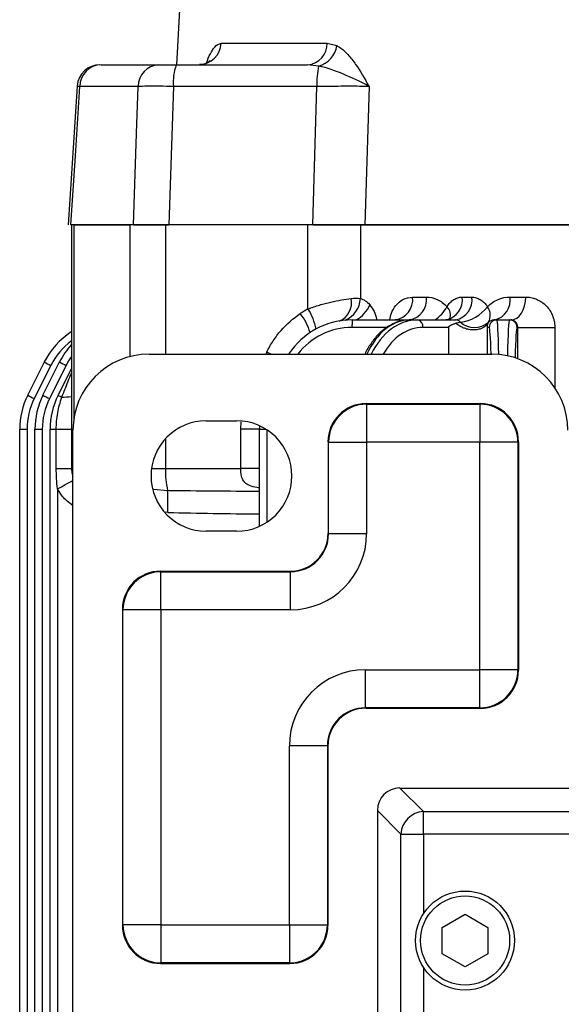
# Model space of a CAD drawing. Header units: millimetres. Extents: x -722 to 1902, y -809 to 1604.
# Tile 86 of 93: x 460 to 531, y 1316 to 1446. Entities that reach past the tile are written whole.
import ezdxf

# ---------------------------------------------------------------- set-up
doc = ezdxf.new("R2010")
doc.units = ezdxf.units.MM

msp = doc.modelspace()

# ---------------------------------------------------------------- linework, layer by layer
at = {"color": 7, "linetype": 'Continuous', "lineweight": 25}
for p, q in [((480.93, 1448.82), (480.46, 1439.82)), ((486.32, 1442.66), (500.23, 1442.66)), ((500.23, 1442.66), (501.53, 1442.33)), ((470.57, 1439.82), (478.12, 1439.82)), ((480.43, 1439.82), (497.68, 1439.82)), ((499.13, 1439.65), (497.68, 1439.82)), ((467.43, 1437.01), (466.25, 1418.82)), ((475.43, 1436.97), (467.74, 1436.97)), ((498.88, 1436.97), (480.07, 1436.97)), ((505.75, 1436.97), (505.2, 1418.82)), ((474.82, 1418.82), (466.54, 1418.82)), ((466.65, 1418.82), (466.65, 1386.82)), ((466.98, 1418.82), (474.38, 1418.82)), ((466.98, 1418.82), (466.98, 1393.34)), ((474.38, 1401.5), (474.38, 1418.82)), ((474.82, 1418.82), (479.03, 1418.82)), ((479.03, 1418.82), (479.45, 1418.82)), ((479.03, 1418.82), (479.03, 1401.82)), ((498.36, 1418.82), (479.45, 1418.82)), ((497.72, 1407.75), (497.72, 1418.82)), ((498.39, 1418.82), (504.61, 1418.82)), ((504.61, 1418.82), (504.61, 1409.13)), ((504.61, 1418.82), (535.07, 1418.82)), ((534.26, 1418.82), (505.2, 1418.82)), ((511.47, 1409.32), (513.28, 1409.32)), ((517.98, 1409.32), (519.24, 1409.32)), ((524.26, 1409.32), (526.34, 1409.32)), ((503.54, 1406.32), (511.03, 1406.32)), ((511.19, 1406.32), (512.14, 1406.32)), ((512.14, 1406.32), (517.14, 1406.32)), ((522.27, 1406.32), (522.53, 1406.32)), ((522.53, 1406.32), (524.19, 1406.32)), ((524.19, 1406.32), (524.39, 1406.32)), ((508.06, 1405.32), (503.51, 1405.32)), ((516.21, 1405.32), (512.83, 1405.32)), ((516.21, 1401.82), (516.21, 1405.32)), ((521.53, 1405.32), (521.25, 1405.32)), ((521.25, 1405.32), (521.25, 1401.82)), ((525.28, 1405.32), (525.19, 1405.32)), ((525.28, 1405.32), (530.14, 1405.32)), ((525.28, 1401.21), (525.28, 1405.32)), ((530.14, 1405.32), (530.14, 1397.42)), ((476.86, 1401.82), (521.86, 1401.82)), ((460.92, 1396.43), (463.1, 1400.79)), ((463.96, 1400.34), (461.78, 1395.98)), ((462.92, 1396.43), (465.1, 1400.79)), ((465.96, 1400.34), (463.78, 1395.98)), ((464.92, 1396.43), (466.65, 1399.88)), ((505.36, 1395.32), (520.37, 1395.32)), ((505.36, 1395.32), (505.42, 1395.25)), ((505.42, 1395.25), (520.3, 1395.25)), ((505.42, 1395.25), (505.42, 1390.26)), ((520.3, 1395.25), (520.37, 1395.32)), ((520.3, 1395.25), (520.3, 1390.26)), ((484.36, 1393.07), (488.36, 1393.07)), ((488.9, 1391.96), (488.97, 1392.94)), ((459.86, 1391.96), (460.83, 1391.96)), ((459.86, 1270.89), (459.86, 1391.96)), ((460.83, 1391.96), (460.83, 1270.89)), ((461.86, 1391.96), (462.83, 1391.96)), ((461.86, 1045.68), (461.86, 1391.96)), ((462.83, 1391.96), (462.83, 1045.68)), ((463.86, 1391.96), (464.67, 1391.96)), ((463.86, 1045.68), (463.86, 1391.96)), ((464.67, 1386.82), (464.67, 1391.96)), ((464.67, 1391.96), (466.65, 1391.96)), ((466.86, 1045.82), (466.86, 1391.82)), ((488.9, 1386.82), (488.9, 1391.96)), ((491.36, 1391.96), (488.9, 1391.96)), ((491.36, 1379.22), (491.36, 1391.96)), ((491.36, 1391.96), (492.22, 1391.96)), ((492.33, 1391.89), (492.33, 1379.75)), ((479.03, 1390.72), (479.03, 1386.82)), ((500.36, 1390.32), (500.36, 1378.31)), ((500.43, 1390.26), (500.36, 1390.32)), ((500.43, 1378.24), (500.43, 1390.26)), ((500.43, 1390.26), (505.42, 1390.26)), ((505.42, 1390.26), (505.42, 1378.24)), ((520.3, 1390.26), (505.42, 1390.26)), ((520.3, 1360.38), (520.3, 1390.26)), ((525.3, 1390.26), (520.3, 1390.26)), ((525.36, 1390.32), (525.3, 1390.26)), ((525.3, 1390.26), (525.3, 1360.38)), ((525.36, 1390.32), (525.36, 1360.31)), ((464.67, 1386.82), (466.65, 1386.82)), ((466.65, 1386.82), (466.86, 1386.82)), ((477.18, 1386.82), (479.03, 1386.82)), ((479.03, 1386.82), (488.9, 1386.82)), ((491.36, 1386.82), (488.9, 1386.82)), ((464.83, 1384.14), (464.83, 1053.49)), ((477.44, 1384.11), (479.3, 1383.92)), ((479.3, 1381.02), (478.98, 1381.05)), ((488.36, 1378.57), (484.36, 1378.57)), ((500.36, 1378.31), (500.43, 1378.24)), ((505.42, 1378.24), (500.43, 1378.24)), ((478.36, 1373.32), (495.37, 1373.32)), ((478.36, 1373.32), (478.42, 1373.25)), ((478.42, 1373.25), (495.44, 1373.25)), ((478.42, 1368.26), (478.42, 1373.25)), ((495.44, 1373.25), (495.37, 1373.32)), ((495.44, 1368.26), (495.44, 1373.25)), ((473.36, 1368.32), (473.36, 1326.81)), ((473.43, 1368.26), (473.36, 1368.32)), ((473.43, 1326.88), (473.43, 1368.26)), ((478.42, 1368.26), (473.43, 1368.26)), ((478.42, 1368.26), (478.42, 1326.88)), ((495.44, 1368.26), (478.42, 1368.26)), ((505.27, 1355.38), (505.27, 1360.38)), ((505.27, 1360.38), (520.3, 1360.38)), ((520.3, 1355.38), (520.3, 1360.38)), ((525.3, 1360.38), (520.3, 1360.38)), ((525.3, 1360.38), (525.36, 1360.31)), ((505.27, 1355.38), (505.34, 1355.32)), ((520.3, 1355.38), (505.27, 1355.38)), ((505.34, 1355.32), (520.37, 1355.32)), ((520.37, 1355.32), (520.3, 1355.38)), ((495.29, 1326.88), (495.29, 1350.39)), ((500.28, 1350.39), (495.29, 1350.39)), ((500.28, 1350.39), (500.28, 1326.88)), ((500.35, 1350.32), (500.28, 1350.39)), ((500.35, 1350.32), (500.35, 1326.81)), ((509.8, 1344.84), (541.86, 1344.84)), ((509.8, 1344.84), (512.89, 1341.75)), ((506.85, 1341.89), (506.85, 1095.74)), ((509.93, 1338.8), (506.85, 1341.89)), ((512.89, 1341.75), (541.86, 1341.75)), ((512.89, 1338.8), (512.89, 1341.75)), ((509.93, 1286.82), (509.93, 1338.8)), ((509.93, 1338.8), (512.89, 1338.8)), ((541.86, 1338.8), (512.89, 1338.8)), ((512.89, 1338.8), (512.89, 1328.32)), ((515.36, 1326.55), (518.36, 1328.28)), ((518.36, 1328.28), (521.36, 1326.55)), ((473.36, 1326.81), (473.43, 1326.88)), ((478.42, 1326.88), (473.43, 1326.88)), ((478.42, 1326.88), (478.42, 1321.88)), ((478.42, 1326.88), (495.29, 1326.88)), ((495.29, 1326.88), (500.28, 1326.88)), ((495.29, 1326.88), (495.29, 1321.88)), ((500.28, 1326.88), (500.35, 1326.81)), ((515.36, 1323.08), (515.36, 1326.55)), ((521.36, 1326.55), (521.36, 1323.08)), ((518.36, 1321.35), (515.36, 1323.08)), ((521.36, 1323.08), (518.36, 1321.35)), ((478.42, 1321.88), (478.36, 1321.82)), ((478.36, 1321.82), (495.35, 1321.82)), ((495.29, 1321.88), (478.42, 1321.88)), ((495.35, 1321.82), (495.29, 1321.88)), ((512.89, 1321.31), (512.89, 1286.82))]:
    msp.add_line(p, q, dxfattribs=at)
at = {"color": 7, "linetype": 'Continuous', "lineweight": 25, "flags": 128}
for points in [[(467.74, 1436.97), (467.14, 1427.85), (466.54, 1418.82)], [(474.82, 1418.82), (475.22, 1430.79), (475.43, 1436.97)], [(480.07, 1436.97), (479.8, 1429.23), (479.45, 1418.82)], [(498.36, 1418.82), (498.67, 1429.42), (498.88, 1436.97)], [(524.39, 1406.32), (524.77, 1406.37), (525.14, 1406.54), (525.47, 1406.82), (525.77, 1407.2), (526.01, 1407.65), (526.19, 1408.17), (526.3, 1408.73), (526.34, 1409.32)], [(492.89, 1401.82), (492.85, 1401.83), (492.32, 1402.1)], [(466.65, 1386.82), (466.7, 1386.23), (466.86, 1385.7)]]:
    msp.add_lwpolyline(points, dxfattribs=at)
at = {"color": 7, "linetype": 'Continuous', "lineweight": 25}
for radius in [6.5, 5.85]:
    msp.add_circle((518.36, 1324.82), radius, dxfattribs=at)
for centre, radius, start, end in [((483.39, 1442.75), 2.93, 271.1991, 358.3168), ((497.46, 1442.59), 2.78, 274.6264, 1.5247), ((498.21, 1442.89), 3.37, 285.8565, 350.2931), ((470.41, 1436.82), 3, 89.9943, 175.951), ((470.65, 1436.91), 2.91, 91.5451, 178.676), ((478.27, 1436.98), 2.84, 93.122, 180.2077), ((486.07, 1437.65), 6.04, 158.9585, 186.4053), ((509.93, 1437.31), 11.05, 167.7877, 181.7579), ((508.77, 1409), 2.72, 278.8107, 6.6887), ((510.59, 1408.98), 2.71, 279.4456, 7.0409), ((515.33, 1408.95), 2.68, 281.1802, 7.933), ((516.6, 1408.94), 2.68, 281.6673, 8.1659), ((521.64, 1408.9), 2.66, 283.699, 9.0599), ((500.92, 1408.53), 2.53, 291.0899, 13.4963), ((501.37, 1409.26), 3.24, 292.9775, 357.6496), ((501.98, 1410.02), 4.25, 299.2275, 335.9762), ((511.67, 1410.38), 4.91, 304.1394, 331.5695), ((514.98, 1406.98), 1.47, 337.3572, 46.4004), ((517.02, 1411.38), 5.43, 277.7117, 322.0798), ((519.82, 1406.92), 1.86, 330.3029, 37.0974), ((503.91, 1396.32), 13, 118.4492, 123.5958), ((491.3, 1402.75), 6.97, 15.7428, 39.024), ((492.15, 1403.97), 6.73, 9.7533, 34.1653), ((503.54, 1396.32), 10, 90, 146.633), ((510.7, 1405.57), 7.19, 174.0133, 181.9891), ((511.95, 1405.45), 0.888, 351.3411, 77.2468), ((519.59, 1408.09), 2.79, 228.5581, 311.4419), ((522.53, 1405.32), 1, 90.0175, 180.0175), ((524.19, 1405.32), 1, 359.9825, 89.9825), ((472.04, 1396.32), 10, 122.6672, 153.4349), ((503.51, 1396.32), 9, 90, 142.3301), ((472.01, 1396.32), 9, 126.5735, 153.4349), ((474.04, 1396.32), 10, 137.7108, 153.4349), ((476.86, 1391.82), 10, 90, 180), ((521.86, 1391.82), 10, 0, 90), ((470.61, 1414.18), 15.35, 240.7039, 244.3201), ((472.61, 1414.18), 15.35, 240.7039, 244.3201), ((474.01, 1396.32), 9, 144.8926, 153.4349), ((469.86, 1391.96), 10, 153.4349, 180), ((468.43, 1409.82), 15.35, 240.7039, 244.3201), ((471.86, 1391.96), 10, 153.4349, 180), ((470.43, 1409.82), 15.35, 240.7039, 244.3201), ((473.86, 1391.96), 10, 153.4349, 180), ((468.46, 1402.49), 7.02, 239.7269, 244.2527), ((469.83, 1391.96), 9, 153.4349, 180), ((471.83, 1391.96), 9, 153.4349, 180), ((465.41, 1403.74), 7.57, 269.9986, 279.4041), ((505.44, 1390.24), 5.01, 90.1836, 179.8164), ((520.29, 1390.24), 5.01, 0.1836, 89.8164), ((484.36, 1385.82), 7.25, 90, 270), ((488.36, 1385.82), 7.25, 270, 90), ((501.36, 1391.96), 10, 177.3857, 180), ((489.46, 1386.33), 10.45, 177.329, 193.3292), ((409.29, 1491.3), 120.69, 297.3981, 298.4917), ((443.69, 1382.36), 35.64, 357.8542, 2.5105), ((478.44, 1368.24), 5.01, 90.1836, 179.8164), ((520.29, 1360.39), 5.01, 270.1836, 359.8164), ((513, 1338.69), 3.06, 91.9981, 178.0019), ((478.44, 1326.89), 5.01, 180.1836, 269.8164), ((495.27, 1326.89), 5.01, 270.1836, 359.8164)]:
    msp.add_arc(centre, radius, start, end, dxfattribs=at)
for centre, major_axis, ratio, start_param, end_param in [((511.19, 1396.32), (0, 10), 0.684883, 0, 0.988432), ((512.14, 1396.32), (0, 10), 0.72933, 0, 0.988432), ((521.94, 1405.32), (5.74, 0), 0.1743, 2.391364, 2.553551), ((521.94, 1405.32), (0, 1), 0.693071, 0.820568, 0.982754), ((522.53, 1396.32), (0, 10), 0.031429, 5.289556, 6.283185), ((524.19, 1396.32), (0, 10), 0.031429, 0, 1.014028), ((512.83, 1396.32), (0, 9), 0.731799, 0, 0.913333), ((521.53, 1396.32), (0, 9), 0.034921, 5.369853, 6.283185), ((525.19, 1396.32), (0, 9), 0.034921, 0, 0.979494), ((497.21, 1403.03), (25.13, 51.23), 0.069675, 1.623232, 1.628719), ((505.37, 1390.31), (3.55, -3.55), 0.997265, 2.357564, 3.925621), ((520.36, 1390.31), (-3.55, -3.55), 0.997265, 2.357564, 3.925621), ((497.17, 1386.82), (68.43, 0), 0.043837, 4.448168, 4.62746), ((497.27, 1386.82), (68.8, 0), 0.087209, 4.448168, 4.626385), ((495.36, 1378.32), (-3.55, 3.55), 0.997265, 2.357564, 3.925621), ((495.41, 1378.27), (3.56, -3.56), 0.991846, 5.499157, 7.067214), ((495.41, 1378.27), (-7.09, 7.09), 0.997265, 2.357564, 3.925621), ((478.37, 1368.31), (3.55, -3.55), 0.997265, 2.357564, 3.925621), ((505.3, 1350.36), (7.09, -7.09), 0.997265, 2.357564, 3.925621), ((520.36, 1360.32), (-3.55, 3.55), 0.997265, 2.357564, 3.925621), ((505.3, 1350.36), (-3.56, 3.56), 0.991846, 5.499157, 7.067214), ((505.35, 1350.31), (3.55, -3.55), 0.997265, 2.357564, 3.925621), ((509.89, 1341.8), (-2.19, 2.19), 0.970288, 5.512866, 7.053504), ((478.37, 1326.82), (3.55, 3.55), 0.997265, 2.357564, 3.925621), ((495.34, 1326.82), (-3.55, 3.55), 0.997265, 2.357564, 3.925621)]:
    msp.add_ellipse(centre, major_axis=major_axis, ratio=ratio, start_param=start_param, end_param=end_param, dxfattribs=at)
for points, knots in [([(484.38, 1440.03), (484.39, 1440.03), (484.54, 1440.51), (484.9, 1441.27), (485.53, 1442.37), (486.03, 1442.55), (486.32, 1442.66)], [0, 0, 0, 0, 0.002473, 0.299989, 0.596747, 1, 1, 1, 1]), ([(501.53, 1442.33), (501.65, 1442.26), (502.15, 1441.97), (503, 1441.2), (504.3, 1439.51), (505.17, 1437.99), (505.74, 1436.98), (505.75, 1436.97)], [0, 0, 0, 0, 0.072058, 0.309641, 0.547893, 0.998341, 1, 1, 1, 1]), ([(484.86, 1440.35), (484.85, 1440.34), (484.82, 1440.3), (484.49, 1440.05), (483.99, 1439.83), (483.6, 1439.85), (483.46, 1439.86)], [0, 0, 0, 0, 0.262605, 0.537062, 0.830138, 1, 1, 1, 1]), ([(478.12, 1439.82), (478.3, 1439.82), (478.66, 1439.82), (479.49, 1439.82), (480.13, 1439.82), (480.43, 1439.82)], [0, 0, 0, 0, 0.341717, 0.683442, 1, 1, 1, 1]), ([(505.75, 1436.97), (505.74, 1436.98), (504.9, 1437.46), (502.95, 1438.38), (500.52, 1439.33), (499.28, 1439.62), (499.13, 1439.65)], [0, 0, 0, 0, 0.002132, 0.494743, 0.940802, 1, 1, 1, 1]), ([(467.74, 1436.97), (467.65, 1436.98), (467.44, 1437), (467.48, 1437.01), (467.5, 1437.01)], [0, 0, 0, 0, 0.457056, 1, 1, 1, 1]), ([(480.07, 1436.97), (479.46, 1436.98), (478.19, 1437), (476.51, 1437), (475.79, 1436.98), (475.43, 1436.97)], [0, 0, 0, 0, 0.316542, 0.658297, 1, 1, 1, 1]), ([(505.75, 1436.97), (505.44, 1436.98), (504.44, 1436.99), (502.18, 1436.99), (499.98, 1436.98), (498.88, 1436.97)], [0, 0, 0, 0, 0.177794, 0.588889, 1, 1, 1, 1]), ([(479.45, 1418.82), (478.79, 1418.82), (477.47, 1418.82), (475.83, 1418.82), (475.15, 1418.82), (474.82, 1418.82)], [0, 0, 0, 0, 0.342903, 0.685813, 1, 1, 1, 1]), ([(505.2, 1418.82), (504.45, 1418.82), (502.95, 1418.82), (500.39, 1418.82), (498.83, 1418.82), (498.36, 1418.82)], [0, 0, 0, 0, 0.412556, 0.825117, 1, 1, 1, 1]), ([(508.47, 1406.32), (508.53, 1406.62), (508.68, 1407.36), (509.3, 1408.32), (510.24, 1409.15), (511.03, 1409.26), (511.47, 1409.32)], [0, 0, 0, 0, 0.1601969, 0.3878844, 0.6679902, 1, 1, 1, 1]), ([(513.28, 1409.32), (513.75, 1409.32), (514.23, 1409.21), (514.92, 1408.9), (515.15, 1408.77), (515.58, 1408.45), (515.79, 1408.26), (515.99, 1408.04)], [0, 0, 0, 0, 0.5, 0.5, 0.75, 0.75, 1, 1, 1, 1]), ([(515.99, 1408.04), (516.11, 1408.24), (516.25, 1408.42), (516.56, 1408.74), (516.72, 1408.87), (517.06, 1409.09), (517.24, 1409.18), (517.6, 1409.29), (517.79, 1409.32), (517.98, 1409.32)], [0, 0, 0, 0, 0.25, 0.25, 0.5, 0.5, 0.75, 0.75, 1, 1, 1, 1]), ([(519.24, 1409.32), (519.44, 1409.32), (519.63, 1409.29), (520.01, 1409.17), (520.19, 1409.09), (520.54, 1408.87), (520.71, 1408.74), (521.03, 1408.42), (521.17, 1408.24), (521.31, 1408.04)], [0, 0, 0, 0, 0.25, 0.25, 0.5, 0.5, 0.75, 0.75, 1, 1, 1, 1]), ([(521.31, 1408.04), (521.51, 1408.26), (521.73, 1408.45), (522.2, 1408.77), (522.45, 1408.9), (523.2, 1409.21), (523.73, 1409.32), (524.26, 1409.32)], [0, 0, 0, 0, 0.25, 0.25, 0.5, 0.5, 1, 1, 1, 1]), ([(526.34, 1409.32), (526.56, 1409.32), (526.79, 1409.3), (527.23, 1409.21), (527.45, 1409.15), (527.88, 1408.98), (528.09, 1408.87), (528.5, 1408.62), (528.69, 1408.47), (529.06, 1408.12), (529.24, 1407.92), (529.54, 1407.49), (529.68, 1407.25), (529.85, 1406.87), (529.9, 1406.74), (529.99, 1406.47), (530.02, 1406.33), (530.11, 1405.9), (530.14, 1405.61), (530.14, 1405.32)], [0, 0, 0, 0, 0.125, 0.125, 0.25, 0.25, 0.375, 0.375, 0.5, 0.5, 0.625, 0.625, 0.75, 0.75, 0.8125, 0.8125, 0.875, 0.875, 1, 1, 1, 1]), ([(497.72, 1407.75), (498.23, 1407.94), (498.73, 1408.11), (499.49, 1408.34), (499.74, 1408.41), (500.24, 1408.54), (500.48, 1408.6), (501.2, 1408.77), (501.67, 1408.86), (502.56, 1409.01), (502.99, 1409.08), (503.38, 1409.12)], [0, 0, 0, 0, 0.25, 0.25, 0.375, 0.375, 0.5, 0.5, 0.75, 0.75, 1, 1, 1, 1]), ([(504.61, 1409.13), (504.83, 1409.07), (505.05, 1408.97), (505.47, 1408.7), (505.67, 1408.52), (505.86, 1408.29)], [0, 0, 0, 0, 0.5, 0.5, 1, 1, 1, 1]), ([(505.86, 1408.29), (506.05, 1408.01), (506.41, 1407.49), (506.71, 1406.76), (506.75, 1406.35), (506.75, 1406.32)], [0, 0, 0, 0, 0.511877, 0.955882, 1, 1, 1, 1]), ([(492.32, 1402.1), (492.57, 1402.61), (492.85, 1403.1), (493.48, 1404.05), (493.82, 1404.5), (494.93, 1405.78), (495.77, 1406.52), (496.72, 1407.14)], [0, 0, 0, 0, 0.25, 0.25, 0.5, 0.5, 1, 1, 1, 1]), ([(511.19, 1406.32), (510.94, 1406.31), (510.27, 1406.28), (509.18, 1405.97), (508, 1405.34), (506.92, 1404.43), (505.99, 1403.24), (505.42, 1402.34), (505.22, 1401.82), (505.21, 1401.82)], [0, 0, 0, 0, 0.102482, 0.277937, 0.454033, 0.632663, 0.814293, 0.998086, 1, 1, 1, 1]), ([(509.29, 1406.34), (509.3, 1406.34), (509.31, 1406.35), (509.21, 1406.31), (509.18, 1406.32), (509.18, 1406.32)], [0, 0, 0, 0, 0.242391, 0.958857, 1, 1, 1, 1]), ([(516.37, 1406.47), (516.37, 1406.47), (516.39, 1406.49), (516.23, 1406.37), (515.99, 1406.31), (515.83, 1406.32), (515.82, 1406.32)], [0, 0, 0, 0, 0.084733, 0.444012, 0.940001, 1, 1, 1, 1]), ([(516.21, 1405.32), (516.21, 1405.33), (516.21, 1405.35), (516.22, 1405.37), (516.23, 1405.4), (516.25, 1405.44), (516.28, 1405.48), (516.32, 1405.52), (516.37, 1405.56), (516.45, 1405.6), (516.55, 1405.66), (516.67, 1405.71), (516.81, 1405.77), (516.98, 1405.82), (517.1, 1405.85), (517.17, 1405.87)], [0, 0, 0, 0, 0.017259, 0.035314, 0.054985, 0.076912, 0.119677, 0.172665, 0.223729, 0.280521, 0.395491, 0.515558, 0.648773, 0.807145, 1, 1, 1, 1]), ([(521.37, 1405.87), (521.32, 1405.8), (521.27, 1405.74), (521.15, 1405.61), (521.09, 1405.55), (520.96, 1405.44), (520.89, 1405.39), (520.74, 1405.3), (520.66, 1405.26), (520.56, 1405.21), (520.54, 1405.2), (520.45, 1405.16), (520.39, 1405.14), (520.24, 1405.09), (520.15, 1405.07), (519.87, 1405.01), (519.68, 1404.99), (519.28, 1404.99), (519.08, 1405.01), (518.67, 1405.09), (518.47, 1405.14), (518.25, 1405.23), (518.22, 1405.24), (518.12, 1405.28), (518.05, 1405.31), (517.88, 1405.39), (517.79, 1405.44), (517.6, 1405.55), (517.51, 1405.61), (517.34, 1405.74), (517.25, 1405.8), (517.17, 1405.87)], [0, 0, 0, 0, 0.0625, 0.0625, 0.125, 0.125, 0.1875, 0.1875, 0.25, 0.25, 0.265625, 0.265625, 0.3125, 0.3125, 0.375, 0.375, 0.5, 0.5, 0.625, 0.625, 0.75, 0.75, 0.765625, 0.765625, 0.8125, 0.8125, 0.875, 0.875, 0.9375, 0.9375, 1, 1, 1, 1]), ([(521.37, 1405.87), (521.36, 1405.85), (521.34, 1405.82), (521.33, 1405.77), (521.31, 1405.71), (521.29, 1405.66), (521.28, 1405.6), (521.27, 1405.56), (521.27, 1405.52), (521.26, 1405.48), (521.26, 1405.43), (521.25, 1405.38), (521.25, 1405.34), (521.25, 1405.32)], [0, 0, 0, 0, 0.192911, 0.351355, 0.484619, 0.604731, 0.719742, 0.77654, 0.827638, 0.880632, 0.923426, 0.964897, 1, 1, 1, 1]), ([(522.27, 1406.32), (522.13, 1406.32), (521.98, 1406.29), (521.71, 1406.19), (521.57, 1406.12), (521.44, 1406)], [0, 0, 0, 0, 0.5, 0.5, 1, 1, 1, 1]), ([(525.28, 1405.32), (525.28, 1405.39), (525.28, 1405.46), (525.25, 1405.59), (525.24, 1405.64), (525.19, 1405.78), (525.15, 1405.85), (525.03, 1406.03), (524.95, 1406.1), (524.79, 1406.22), (524.71, 1406.25), (524.55, 1406.3), (524.47, 1406.32), (524.39, 1406.32)], [0, 0, 0, 0, 0.0625, 0.0625, 0.125, 0.125, 0.25, 0.25, 0.5, 0.5, 0.75, 0.75, 1, 1, 1, 1]), ([(465.41, 1396.17), (465.54, 1396.51), (465.93, 1397.56), (466.36, 1398.6), (466.65, 1399.3)], [0, 0, 0, 0, 0.3269459, 1, 1, 1, 1]), ([(464.67, 1391.96), (464.67, 1392.67), (464.73, 1393.39), (464.98, 1394.8), (465.16, 1395.49), (465.41, 1396.17)], [0, 0, 0, 0, 0.5, 0.5, 1, 1, 1, 1]), ([(464.83, 1384.14), (464.77, 1384.59), (464.73, 1385.03), (464.68, 1385.92), (464.67, 1386.37), (464.67, 1386.82)], [0, 0, 0, 0, 0.5, 0.5, 1, 1, 1, 1]), ([(491.36, 1384.25), (491.24, 1384.26), (490.78, 1384.31), (490.09, 1384.5), (489.43, 1384.9), (489.13, 1385.38), (488.93, 1386), (488.92, 1386.47), (488.9, 1386.82)], [0, 0, 0, 0, 0.085351, 0.324806, 0.515557, 0.667878, 0.760536, 1, 1, 1, 1]), ([(466.86, 1381.92), (466.35, 1382.31), (465.53, 1382.93), (465.02, 1383.81), (464.83, 1384.14)], [0, 0, 0, 0, 0.627842, 1, 1, 1, 1])]:
    msp.add_open_spline(points, degree=3, knots=knots, dxfattribs=at)
for points in [[(503.38, 1409.12), (503.84, 1409.18), (504.25, 1409.19), (504.61, 1409.13)], [(517.75, 1406), (517.59, 1406.2), (517.36, 1406.32), (517.14, 1406.32)]]:
    msp.add_open_spline(points, degree=3, dxfattribs=at)

doc.saveas('drawing.dxf')
